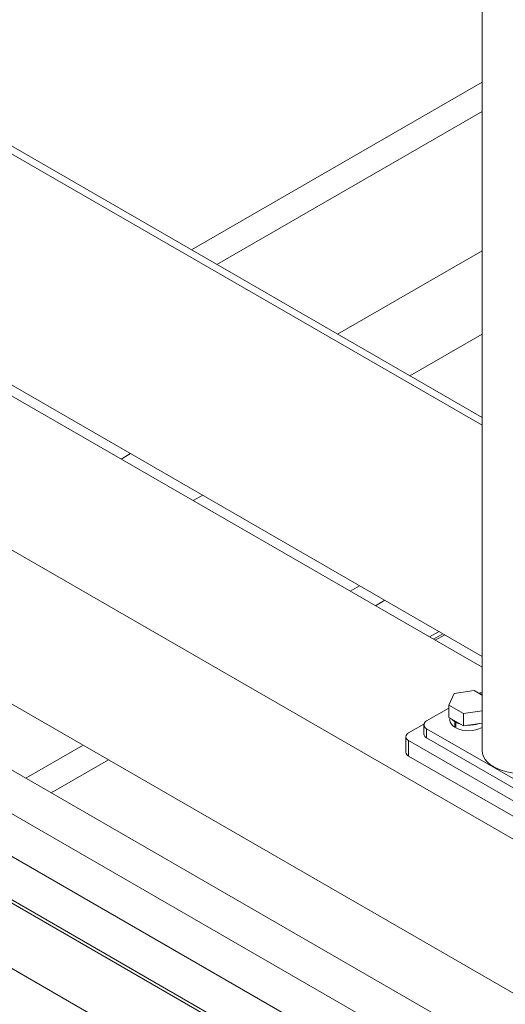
# Model space of a CAD drawing. Header units: millimetres. Extents: x 525 to 29324, y 175 to 20618.
# Tile 219 of 256: x 10529 to 10786, y 13058 to 13580. Entities that reach past the tile are written whole.
import ezdxf

# ---------------------------------------------------------------- set-up
doc = ezdxf.new("R2010")
doc.units = ezdxf.units.MM
doc.linetypes.add('SLD-Centrada-doble', pattern=[12.7, 6.35, -1.27, 1.27, -1.27, 1.27, -1.27])
doc.linetypes.add('SLD-Continua', pattern=[0])

msp = doc.modelspace()

# ---------------------------------------------------------------- linework, layer by layer
at = {"color": 7, "linetype": 'SLD-Continua', "lineweight": 18, "ltscale": 35}
for p, q in [((10773.81, 13368.78), (10215.17, 13691.28)), ((10215.17, 13687.19), (10773.81, 13364.7)), ((10773.81, 13662.83), (10773.81, 13192.26)), ((10215.17, 13564.71), (10773.81, 13242.22)), ((10773.81, 13546.58), (10619.81, 13457.68)), ((10773.81, 13546.58), (10619.81, 13457.68)), ((10773.81, 13546.58), (10619.81, 13457.68)), ((10773.81, 13546.58), (10619.81, 13457.68)), ((10773.81, 13546.58), (10619.81, 13457.68)), ((10773.81, 13531.07), (10633.25, 13449.92)), ((10773.81, 13531.07), (10633.25, 13449.92)), ((10773.81, 13531.07), (10633.25, 13449.92)), ((10773.81, 13531.07), (10633.25, 13449.92)), ((10773.81, 13531.07), (10633.25, 13449.92)), ((10773.81, 13236.43), (10505.18, 13391.51)), ((10773.81, 13236.43), (10505.18, 13391.51)), ((10773.81, 13236.43), (10505.18, 13391.51)), ((10773.81, 13236.43), (10505.18, 13391.51)), ((10773.81, 13236.43), (10505.18, 13391.51)), ((10858.74, 13105.76), (10434.47, 13350.69)), ((10858.74, 13105.76), (10434.47, 13350.69)), ((10858.74, 13105.76), (10434.47, 13350.69)), ((10858.74, 13105.76), (10434.47, 13350.69)), ((10858.74, 13105.76), (10434.47, 13350.69)), ((10708.92, 13279.68), (10703.91, 13276.78)), ((10708.92, 13279.68), (10703.91, 13276.78)), ((10708.92, 13279.68), (10703.91, 13276.78)), ((10708.92, 13279.68), (10703.91, 13276.78)), ((10708.92, 13279.68), (10703.91, 13276.78)), ((10722.36, 13271.92), (10717.35, 13269.03)), ((10722.36, 13271.92), (10717.35, 13269.03)), ((10722.36, 13271.92), (10717.35, 13269.03)), ((10722.36, 13271.92), (10717.35, 13269.03)), ((10722.36, 13271.92), (10717.35, 13269.03)), ((10751, 13255.39), (10745.99, 13252.49)), ((10751, 13255.39), (10745.99, 13252.49)), ((10751, 13255.39), (10745.99, 13252.49)), ((10751, 13255.39), (10745.99, 13252.49)), ((10751, 13255.39), (10745.99, 13252.49)), ((10748.99, 13250.76), (10754, 13253.66)), ((10748.99, 13250.76), (10754, 13253.66)), ((10748.99, 13250.76), (10754, 13253.66)), ((10748.99, 13250.76), (10754, 13253.66)), ((10748.99, 13250.76), (10754, 13253.66)), ((10960.91, 12965.12), (10469.83, 13248.62)), ((10960.91, 12965.12), (10469.83, 13248.62)), ((10960.91, 12965.12), (10469.83, 13248.62)), ((10960.91, 12965.12), (10469.83, 13248.62)), ((10960.91, 12965.12), (10469.83, 13248.62)), ((11249.47, 12763.56), (10438.93, 13231.47)), ((10758.97, 13222.45), (10756.13, 13216.34)), ((10769.57, 13224.09), (10758.97, 13222.45)), ((10773.81, 13221.64), (10769.57, 13224.09)), ((10756.13, 13214.71), (10744.45, 13207.97)), ((10756.13, 13216.34), (10763.89, 13211.86)), ((10756.13, 13209.8), (10756.13, 13216.34)), ((10428.94, 13214.14), (11229.46, 12752.01)), ((10756.13, 13209.8), (10763.89, 13205.33)), ((10756.73, 13209.46), (10756.73, 13208.58)), ((10763.89, 13211.86), (10773.81, 13213.39)), ((10763.89, 13205.33), (10763.89, 13211.86)), ((11209.87, 12740.7), (10399.33, 13208.61)), ((10734.91, 13201.64), (10743.04, 13206.34)), ((10742.99, 13205.93), (10742.99, 13201.03)), ((10759.45, 13207.48), (10759.8, 13207.69)), ((10759.45, 13207.48), (10759.45, 13204.63)), ((10759.87, 13204.87), (10759.45, 13204.63)), ((10759.87, 13207.24), (10760.22, 13207.44)), ((10759.87, 13207.24), (10759.87, 13204.38)), ((10763.89, 13205.33), (10773.81, 13206.86)), ((10733.44, 13199.6), (10733.44, 13191.44)), ((10744.45, 13203.89), (10815.17, 13163.07)), ((10744.45, 13198.99), (10815.17, 13158.17)), ((10562.48, 13195.14), (10532.17, 13177.64)), ((10562.48, 13195.14), (10532.17, 13177.64)), ((10562.48, 13195.14), (10532.17, 13177.64)), ((10562.48, 13195.14), (10532.17, 13177.64)), ((10562.48, 13195.14), (10532.17, 13177.64)), ((10812.69, 13152.66), (10734.91, 13197.56)), ((10389.35, 13191.28), (11198.86, 12723.96)), ((10812.69, 13144.49), (10734.91, 13189.4)), ((10575.92, 13187.38), (10545.61, 13169.88)), ((10575.92, 13187.38), (10545.61, 13169.88)), ((10575.92, 13187.38), (10545.61, 13169.88)), ((10575.92, 13187.38), (10545.61, 13169.88)), ((10575.92, 13187.38), (10545.61, 13169.88)), ((11198.86, 12722.2), (10437.2, 13161.9)), ((10422.2, 13135.91), (11198.86, 12687.56))]:
    msp.add_line(p, q, dxfattribs=at)
at = {"color": 8, "linetype": 'SLD-Centrada-doble', "lineweight": 18, "ltscale": 35}
for p, q in [((10773.81, 13457.15), (10697.27, 13412.97)), ((10773.81, 13457.15), (10697.27, 13412.97)), ((10773.81, 13457.15), (10697.27, 13412.97)), ((10773.81, 13457.15), (10697.27, 13412.97)), ((10773.81, 13457.15), (10697.27, 13412.97)), ((10773.81, 13413.06), (10735.46, 13390.92)), ((10773.81, 13413.06), (10735.46, 13390.92)), ((10773.81, 13413.06), (10735.46, 13390.92)), ((10773.81, 13413.06), (10735.46, 13390.92)), ((10773.81, 13413.06), (10735.46, 13390.92)), ((10587.65, 13349.68), (10582.64, 13346.79)), ((10587.65, 13349.68), (10582.64, 13346.79)), ((10587.65, 13349.68), (10582.64, 13346.79)), ((10587.65, 13349.68), (10582.64, 13346.79)), ((10587.65, 13349.68), (10582.64, 13346.79)), ((10625.84, 13327.64), (10620.83, 13324.75)), ((10625.84, 13327.64), (10620.83, 13324.75)), ((10625.84, 13327.64), (10620.83, 13324.75)), ((10625.84, 13327.64), (10620.83, 13324.75)), ((10625.84, 13327.64), (10620.83, 13324.75)), ((10753.09, 13254.18), (10748.08, 13251.29)), ((10753.09, 13254.18), (10748.08, 13251.29)), ((10753.09, 13254.18), (10748.08, 13251.29)), ((10753.09, 13254.18), (10748.08, 13251.29)), ((10753.09, 13254.18), (10748.08, 13251.29)), ((10744.45, 13203.89), (10744.45, 13198.99)), ((10734.91, 13197.56), (10734.91, 13189.4))]:
    msp.add_line(p, q, dxfattribs=at)
at = {"color": 7, "linetype": 'SLD-Continua', "lineweight": 18, "ltscale": 35, "flags": 128}
for points in [[(10773.81, 13221.91), (10773.24, 13222.07), (10772.97, 13222.13)], [(10757.8, 13208.84), (10758.29, 13208.34), (10759.45, 13207.48)], [(10759.87, 13207.24), (10761.36, 13206.57), (10762.22, 13206.29)], [(10780.02, 13183.6), (10778.19, 13184.81), (10776.65, 13186.14), (10775.43, 13187.57), (10774.54, 13189.09), (10773.99, 13190.66), (10773.81, 13192.26)], [(10814.36, 13187.25), (10813.37, 13186.14), (10811.83, 13184.81), (10810, 13183.6), (10807.92, 13182.55), (10805.61, 13181.66), (10803.13, 13180.95), (10800.5, 13180.44), (10797.78, 13180.12), (10795.01, 13180.02), (10792.25, 13180.12), (10789.53, 13180.44), (10786.9, 13180.95), (10784.41, 13181.66), (10782.11, 13182.55), (10780.02, 13183.6)]]:
    msp.add_lwpolyline(points, dxfattribs=at)
at = {"color": 7, "linetype": 'SLD-Continua', "lineweight": 18, "ltscale": 1225}
for centre, radius, start, end in [((10773.79, 13214.51), 8.39, 89.8533, 102.4996), ((10745.23, 13205.93), 2.18, 110.7834, 249.2166), ((10761.53, 13208.97), 4.82, 184.6107, 244.3873), ((10766.72, 13218.02), 15.26, 243.3447, 297.7096), ((10766.84, 13221.29), 15.63, 267.531, 290.0551), ((10735.68, 13199.6), 2.18, 110.7834, 249.2166), ((10745.49, 13201.28), 2.51, 185.6948, 245.6253), ((10735.95, 13191.69), 2.51, 185.6948, 245.6253)]:
    msp.add_arc(centre, radius, start, end, dxfattribs=at)

doc.saveas('drawing.dxf')
